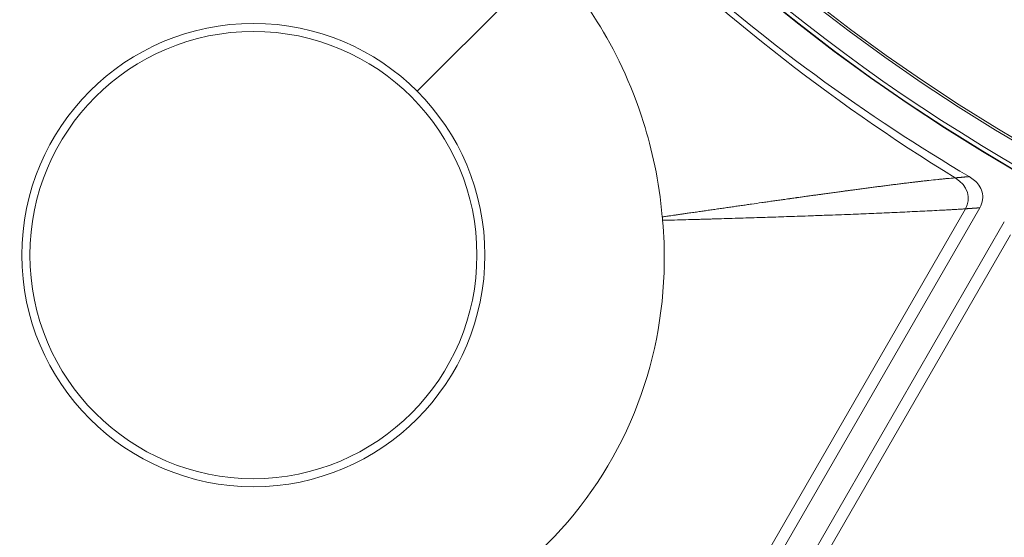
# Model space of a CAD drawing. Header units: inches. Extents: x -2.8 to 15.2, y -6.6 to 17.6.
# Tile 11 of 83: x 10.153 to 10.934, y -4.664 to -4.254. Entities that reach past the tile are written whole.
import ezdxf

# ---------------------------------------------------------------- set-up
doc = ezdxf.new("R2010")
doc.units = ezdxf.units.IN
doc.header["$MEASUREMENT"] = 0
doc.layers.add('Visible (ANSI)', color=7, linetype='Continuous', lineweight=18)
doc.layers.add('Visible Narrow (ANSI)', color=7, linetype='Continuous', lineweight=18)

msp = doc.modelspace()

# ---------------------------------------------------------------- linework, layer by layer
at = {"layer": 'Visible (ANSI)'}
for p, q in [((10.91481, -4.40289), (10.52827, -5.07239)), ((10.93425, -4.41411), (10.54771, -5.08361))]:
    msp.add_line(p, q, dxfattribs=at)
for centre, radius in [((11.68163, -3.09716), 3.54528), ((11.68163, -3.09716), 3.54195), ((11.68163, -3.09716), 3.28346), ((11.68163, -3.09716), 3.23859), ((11.68163, -3.09716), 3.23588), ((11.68163, -3.09716), 3.20276), ((11.68163, -3.09716), 3.20255), ((11.68163, -3.09716), 2.35257), ((11.68163, -3.09716), 2.35236), ((11.68163, -3.09716), 2.3248), ((11.68163, -3.09716), 2.3246), ((11.68163, -3.09716), 1.47462), ((11.68163, -3.09716), 1.47441), ((11.68163, -3.09716), 1.45473), ((11.68163, -3.09716), 1.45301), ((10.33841, -4.44039), 0.17736)]:
    msp.add_circle(centre, radius, dxfattribs=at)
for radius, start, end in [(1.47112, 203.70058, 250.3676), (2.34921, 220.28965, 319.71035)]:
    msp.add_arc((11.68163, -3.09716), radius, start, end, dxfattribs=at)
for points, knots in [([(10.36596, -4.11572), (10.33919, -4.11327), (10.31505, -4.11435), (10.25246, -4.12223), (10.2116, -4.13574), (10.13706, -4.17883), (10.10715, -4.20656), (10.07757, -4.24399), (10.07137, -4.25266), (10.05399, -4.27968), (10.04415, -4.29885), (10.03202, -4.32949), (10.02833, -4.34046), (10.02521, -4.35164)], [0.65832, 0.65832, 0.65832, 0.65832, 0.923924, 0.923924, 1.474283, 1.474283, 2.034449, 2.034449, 2.195295, 2.195295, 2.519827, 2.519827, 2.693161, 2.693161, 2.693161, 2.693161]), ([(10.62062, -4.15817), (10.6323, -4.1696), (10.63938, -4.17625), (10.74477, -4.2746), (10.82784, -4.33126), (10.90638, -4.37815)], [-0.9371294, -0.9371294, -0.9371294, -0.9371294, -0.8911626, -0.8911626, -0.2200137, -0.2200137, -0.2200137, -0.2200137]), ([(10.66284, -4.41015), (10.6604, -4.38135), (10.65455, -4.35613), (10.63808, -4.30388), (10.62476, -4.27676), (10.60411, -4.24399), (10.59619, -4.23308), (10.58149, -4.21588), (10.57616, -4.21041), (10.57227, -4.20652)], [0.8966722, 0.8966722, 0.8966722, 0.8966722, 1.1425432, 1.1425432, 1.5148969, 1.5148969, 1.712622, 1.712622, 1.8439957, 1.8439957, 1.8439957, 1.8439957]), ([(10.90638, -4.37815), (10.90787, -4.37904), (10.9093, -4.38006), (10.91186, -4.38231), (10.91301, -4.38354), (10.91521, -4.38659), (10.91615, -4.38846), (10.91721, -4.39243), (10.91734, -4.39444), (10.91676, -4.39873), (10.91596, -4.4009), (10.91481, -4.40289)], [-0.07495302, -0.07495302, -0.07495302, -0.07495302, -0.06172373, -0.06172373, -0.048972, -0.048972, -0.03303974, -0.03303974, -0.01754322, -0.01754322, 0, 0, 0, 0]), ([(10.42715, -4.75358), (10.44039, -4.74989), (10.45338, -4.74537), (10.50547, -4.72357), (10.54153, -4.69945), (10.60146, -4.63939), (10.62482, -4.60434), (10.65602, -4.52768), (10.66398, -4.48734), (10.66454, -4.43653), (10.6642, -4.42517), (10.66307, -4.41284)], [0.753117, 0.753117, 0.753117, 0.753117, 0.903371, 0.903371, 1.377009, 1.377009, 1.842892, 1.842892, 2.29232, 2.29232, 2.404864, 2.404864, 2.404864, 2.404864]), ([(10.66307, -4.41284), (10.66304, -4.41245), (10.66301, -4.41205), (10.66293, -4.41115), (10.66288, -4.41065), (10.66284, -4.41015)], [0.169491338, 0.169491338, 0.169491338, 0.169491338, 0.169989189, 0.169989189, 0.170623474, 0.170623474, 0.170623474, 0.170623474]), ([(11.0515, -4.63709), (11.02709, -4.64836), (11.00673, -4.66136), (10.95647, -4.69948), (10.92783, -4.73161), (10.88483, -4.8062), (10.87279, -4.84516), (10.86588, -4.89238), (10.86486, -4.90298), (10.86331, -4.93507), (10.86438, -4.95659), (10.8692, -4.9892), (10.87148, -5.00054), (10.87437, -5.01179)], [0.65832, 0.65832, 0.65832, 0.65832, 0.923924, 0.923924, 1.474283, 1.474283, 2.034449, 2.034449, 2.195295, 2.195295, 2.519827, 2.519827, 2.693161, 2.693161, 2.693161, 2.693161])]:
    msp.add_open_spline(points, degree=3, knots=knots, dxfattribs=at)
at = {"layer": 'Visible Narrow (ANSI)'}
for p, q in [((10.46831, -4.31048), (10.57227, -4.20652)), ((10.90343, -4.40371), (10.52461, -5.05985)), ((10.93923, -4.42438), (10.56041, -5.08052))]:
    msp.add_line(p, q, dxfattribs=at)
msp.add_circle((10.33841, -4.44039), 0.18372, dxfattribs=at)
msp.add_ellipse((11.22081, -3.68922), major_axis=(0.84336, -0.65641), ratio=0.705182, start_param=4.537425, end_param=4.869208, dxfattribs=at)
for points, knots in [([(9.79752, -4.29916), (9.79923, -4.30183), (9.80062, -4.30399), (9.80169, -4.30564), (9.80212, -4.3063), (9.80223, -4.30648), (9.80252, -4.30693), (9.80282, -4.30739), (9.80329, -4.30812), (9.80445, -4.30991), (9.80676, -4.31347), (9.80906, -4.31699), (9.81135, -4.32048), (9.81378, -4.32418), (9.81618, -4.32782), (9.81856, -4.3314), (9.82759, -4.34498), (9.8363, -4.35778), (9.84514, -4.37052), (9.85154, -4.37974), (9.858, -4.38892), (9.86474, -4.39832), (9.86731, -4.40191), (9.8699, -4.4055), (9.87249, -4.40908), (9.88853, -4.4312), (9.90498, -4.45303), (9.92182, -4.47454), (9.93161, -4.48704), (9.94152, -4.49944), (9.95157, -4.51173), (9.9566, -4.51787), (9.96165, -4.52399), (9.96674, -4.53008), (9.96929, -4.53313), (9.97184, -4.53616), (9.9736, -4.53825), (9.97448, -4.53929), (9.97455, -4.53938), (9.97463, -4.53947), (9.97583, -4.54089), (9.98646, -4.5537), (10.00729, -4.57726), (10.0177, -4.58904), (10.03068, -4.60349), (10.04644, -4.62041), (10.05683, -4.63156), (10.06843, -4.64378), (10.08131, -4.657), (10.08797, -4.66383), (10.09535, -4.67129), (10.10118, -4.67713), (10.10339, -4.67934), (10.10446, -4.6804), (10.10448, -4.68043), (10.10528, -4.68122), (10.11021, -4.68616), (10.1194, -4.69515), (10.13169, -4.70717), (10.15158, -4.72643), (10.17986, -4.75209), (10.22853, -4.79622), (10.30194, -4.85971), (10.40695, -4.93264), (10.4269, -4.94649), (10.448, -4.96068), (10.4703, -4.97509)], [0.3310293, 0.3310293, 0.3310293, 0.3310293, 0.3359375, 0.3359375, 0.3359375, 0.3378906, 0.3378906, 0.3378906, 0.3398438, 0.3398438, 0.3398438, 0.34375, 0.34375, 0.34375, 0.3478965, 0.3478965, 0.3478965, 0.3636183, 0.3636183, 0.3636183, 0.375, 0.375, 0.375, 0.379353, 0.379353, 0.379353, 0.40625, 0.40625, 0.40625, 0.421875, 0.421875, 0.421875, 0.4296875, 0.4296875, 0.4296875, 0.4335938, 0.4335938, 0.4335938, 0.4355469, 0.4355469, 0.4355469, 0.4658203, 0.4658203, 0.4658203, 0.480957, 0.480957, 0.480957, 0.4909362, 0.4909362, 0.4909362, 0.4960938, 0.4960938, 0.4960938, 0.4980469, 0.4980469, 0.4980469, 0.5523573, 0.5523573, 0.5523573, 0.625, 0.625, 0.625, 0.75, 0.75, 0.75, 0.7737484, 0.7737484, 0.7737484, 0.7737484]), ([(10.66284, -4.41015), (10.66403, -4.40998), (10.66521, -4.4098), (10.6664, -4.40963), (10.66676, -4.40958), (10.66712, -4.40953), (10.66747, -4.40948), (10.66783, -4.40943), (10.66819, -4.40937), (10.66855, -4.40932), (10.66926, -4.40922), (10.66998, -4.40912), (10.67069, -4.40901), (10.67141, -4.40891), (10.67212, -4.40881), (10.67284, -4.4087), (10.67319, -4.40865), (10.67355, -4.4086), (10.67391, -4.40855), (10.67426, -4.4085), (10.67462, -4.40844), (10.67498, -4.40839), (10.67605, -4.40824), (10.67712, -4.40808), (10.67818, -4.40793), (10.67854, -4.40788), (10.67889, -4.40783), (10.67925, -4.40778), (10.6796, -4.40773), (10.67996, -4.40767), (10.68031, -4.40762), (10.68138, -4.40747), (10.68245, -4.40731), (10.68351, -4.40716), (10.68422, -4.40706), (10.68493, -4.40696), (10.68563, -4.40685), (10.68634, -4.40675), (10.68705, -4.40665), (10.68775, -4.40655), (10.68917, -4.40634), (10.69058, -4.40614), (10.69199, -4.40594), (10.69269, -4.40584), (10.6934, -4.40573), (10.6941, -4.40563), (10.69481, -4.40553), (10.69551, -4.40543), (10.69621, -4.40533), (10.69762, -4.40513), (10.69902, -4.40492), (10.70042, -4.40472), (10.70112, -4.40462), (10.70182, -4.40452), (10.70252, -4.40442), (10.70322, -4.40432), (10.70392, -4.40422), (10.70462, -4.40412), (10.70532, -4.40402), (10.70602, -4.40392), (10.70671, -4.40382), (10.70741, -4.40372), (10.70811, -4.40362), (10.7088, -4.40352), (10.7095, -4.40342), (10.7102, -4.40331), (10.71089, -4.40322), (10.71159, -4.40312), (10.71229, -4.40302), (10.71298, -4.40292), (10.71368, -4.40282), (10.71437, -4.40272), (10.71506, -4.40262), (10.71576, -4.40252), (10.71645, -4.40242), (10.71714, -4.40232), (10.71854, -4.40212), (10.71992, -4.40192), (10.72129, -4.40172), (10.72199, -4.40162), (10.72268, -4.40153), (10.72337, -4.40143), (10.72406, -4.40133), (10.72475, -4.40123), (10.72543, -4.40113), (10.72612, -4.40103), (10.72681, -4.40093), (10.7275, -4.40084), (10.72819, -4.40074), (10.72888, -4.40064), (10.72956, -4.40054), (10.73025, -4.40044), (10.73094, -4.40034), (10.73162, -4.40025), (10.73231, -4.40015), (10.733, -4.40005), (10.73368, -4.39995), (10.73645, -4.39956), (10.73918, -4.39917), (10.74188, -4.39879), (10.74256, -4.39869), (10.74324, -4.39859), (10.74392, -4.3985), (10.7446, -4.3984), (10.74528, -4.3983), (10.74596, -4.39821), (10.74664, -4.39811), (10.74732, -4.39801), (10.748, -4.39792), (10.74868, -4.39782), (10.74936, -4.39772), (10.75003, -4.39763), (10.75071, -4.39753), (10.75139, -4.39744), (10.75206, -4.39734), (10.75274, -4.39725), (10.75342, -4.39715), (10.75409, -4.39705), (10.75545, -4.39686), (10.7568, -4.39667), (10.75814, -4.39648), (10.75848, -4.39644), (10.75882, -4.39639), (10.75915, -4.39634), (10.75949, -4.39629), (10.75983, -4.39625), (10.76016, -4.3962), (10.76084, -4.3961), (10.76151, -4.39601), (10.76218, -4.39591), (10.76269, -4.39584), (10.76319, -4.39577), (10.76369, -4.3957), (10.76386, -4.39568), (10.76403, -4.39566), (10.76419, -4.39563), (10.76436, -4.39561), (10.76453, -4.39558), (10.7647, -4.39556), (10.7652, -4.39549), (10.76571, -4.39542), (10.76621, -4.39535), (10.76688, -4.39525), (10.76755, -4.39516), (10.76822, -4.39507), (10.76855, -4.39502), (10.76889, -4.39497), (10.76922, -4.39493), (10.76955, -4.39488), (10.76989, -4.39483), (10.77022, -4.39479), (10.77089, -4.39469), (10.77156, -4.3946), (10.77223, -4.39451), (10.77285, -4.39442), (10.77348, -4.39433), (10.7741, -4.39424), (10.77431, -4.39422), (10.77452, -4.39419), (10.77473, -4.39416), (10.77523, -4.39409), (10.77573, -4.39402), (10.77623, -4.39395), (10.77689, -4.39385), (10.77756, -4.39376), (10.77822, -4.39367), (10.77855, -4.39362), (10.77889, -4.39358), (10.77922, -4.39353), (10.77955, -4.39349), (10.77988, -4.39344), (10.78021, -4.39339), (10.78088, -4.3933), (10.78154, -4.39321), (10.78221, -4.39312), (10.7827, -4.39305), (10.7832, -4.39298), (10.7837, -4.39291), (10.78386, -4.39289), (10.78403, -4.39286), (10.78419, -4.39284), (10.78436, -4.39282), (10.78452, -4.3928), (10.78469, -4.39277), (10.78519, -4.3927), (10.78568, -4.39263), (10.78618, -4.39257), (10.78684, -4.39247), (10.7875, -4.39238), (10.78816, -4.39229), (10.78849, -4.39225), (10.78882, -4.3922), (10.78915, -4.39216), (10.78948, -4.39211), (10.78981, -4.39206), (10.79014, -4.39202), (10.79147, -4.39184), (10.79278, -4.39165), (10.79409, -4.39148), (10.79475, -4.39138), (10.79541, -4.39129), (10.79606, -4.39121), (10.79672, -4.39111), (10.79738, -4.39102), (10.79803, -4.39094), (10.79869, -4.39085), (10.79934, -4.39076), (10.8, -4.39067), (10.80065, -4.39058), (10.80131, -4.39049), (10.80196, -4.3904), (10.80328, -4.39022), (10.80458, -4.39004), (10.80588, -4.38987), (10.80686, -4.38973), (10.80784, -4.3896), (10.80881, -4.38947), (10.80913, -4.38943), (10.80946, -4.38938), (10.80978, -4.38934), (10.81011, -4.38929), (10.81044, -4.38925), (10.81076, -4.38921), (10.81174, -4.38907), (10.81272, -4.38894), (10.81368, -4.38881), (10.81433, -4.38872), (10.81498, -4.38864), (10.81563, -4.38855), (10.81628, -4.38846), (10.81692, -4.38838), (10.81757, -4.38829), (10.81822, -4.3882), (10.81886, -4.38812), (10.81951, -4.38803), (10.82015, -4.38795), (10.8208, -4.38786), (10.82144, -4.38778), (10.82209, -4.38769), (10.82273, -4.3876), (10.82338, -4.38752), (10.82402, -4.38743), (10.82467, -4.38735), (10.82531, -4.38726), (10.8266, -4.38709), (10.82789, -4.38692), (10.82916, -4.38676), (10.8298, -4.38667), (10.83044, -4.38659), (10.83108, -4.38651), (10.83172, -4.38642), (10.83236, -4.38634), (10.833, -4.38625), (10.83364, -4.38617), (10.83428, -4.38609), (10.83491, -4.38601), (10.83556, -4.38592), (10.83619, -4.38584), (10.83683, -4.38576), (10.83747, -4.38568), (10.83811, -4.38559), (10.83874, -4.38551), (10.83938, -4.38543), (10.84001, -4.38535), (10.84065, -4.38527), (10.84128, -4.38519), (10.84192, -4.3851), (10.84255, -4.38502), (10.84319, -4.38494), (10.84382, -4.38486), (10.84445, -4.38478), (10.84573, -4.38462), (10.847, -4.38446), (10.84824, -4.3843), (10.84888, -4.38422), (10.84951, -4.38415), (10.85013, -4.38407), (10.85077, -4.38399), (10.85139, -4.38391), (10.85202, -4.38383), (10.85265, -4.38375), (10.85328, -4.38368), (10.8539, -4.3836), (10.85453, -4.38352), (10.85516, -4.38345), (10.85578, -4.38337), (10.85641, -4.38329), (10.85703, -4.38322), (10.85765, -4.38314), (10.85828, -4.38307), (10.8589, -4.38299), (10.85952, -4.38292), (10.86046, -4.3828), (10.86139, -4.38269), (10.86231, -4.38258), (10.86262, -4.38254), (10.86293, -4.38251), (10.86324, -4.38247), (10.86355, -4.38243), (10.86386, -4.3824), (10.86417, -4.38236), (10.86511, -4.38225), (10.86603, -4.38214), (10.86695, -4.38203), (10.86725, -4.382), (10.86756, -4.38196), (10.86787, -4.38193), (10.86818, -4.38189), (10.86848, -4.38186), (10.86879, -4.38182), (10.86941, -4.38175), (10.87002, -4.38168), (10.87063, -4.38161), (10.87125, -4.38154), (10.87186, -4.38147), (10.87246, -4.3814), (10.87277, -4.38137), (10.87307, -4.38133), (10.87337, -4.3813), (10.87368, -4.38127), (10.87398, -4.38123), (10.87429, -4.3812), (10.87682, -4.38092), (10.87923, -4.38066), (10.88151, -4.38043), (10.88181, -4.38039), (10.88211, -4.38036), (10.8824, -4.38033), (10.8827, -4.3803), (10.883, -4.38027), (10.88329, -4.38024), (10.88389, -4.38018), (10.88448, -4.38012), (10.88506, -4.38007), (10.88551, -4.38002), (10.88595, -4.37998), (10.88638, -4.37994), (10.88653, -4.37993), (10.88667, -4.37991), (10.88682, -4.3799), (10.88697, -4.37988), (10.88711, -4.37987), (10.88726, -4.37986), (10.8877, -4.37981), (10.88813, -4.37977), (10.88856, -4.37973), (10.89102, -4.37951), (10.89327, -4.37932), (10.89532, -4.37917)], [-0.015088, -0.015088, -0.015088, -0.015088, -0.005592, -0.005592, -0.005592, -0.002719, -0.002719, -0.002719, 0.000154, 0.000154, 0.000154, 0.005913, 0.005913, 0.005913, 0.011694, 0.011694, 0.011694, 0.014593, 0.014593, 0.014593, 0.017497, 0.017497, 0.017497, 0.026247, 0.026247, 0.026247, 0.029175, 0.029175, 0.029175, 0.032109, 0.032109, 0.032109, 0.040948, 0.040948, 0.040948, 0.04687, 0.04687, 0.04687, 0.052818, 0.052818, 0.052818, 0.064788, 0.064788, 0.064788, 0.070811, 0.070811, 0.070811, 0.07686, 0.07686, 0.07686, 0.089038, 0.089038, 0.089038, 0.095167, 0.095167, 0.095167, 0.101324, 0.101324, 0.101324, 0.107508, 0.107508, 0.107508, 0.11372, 0.11372, 0.11372, 0.119961, 0.119961, 0.119961, 0.126231, 0.126231, 0.126231, 0.13253, 0.13253, 0.13253, 0.138858, 0.138858, 0.138858, 0.151606, 0.151606, 0.151606, 0.158027, 0.158027, 0.158027, 0.164478, 0.164478, 0.164478, 0.170962, 0.170962, 0.170962, 0.177478, 0.177478, 0.177478, 0.184027, 0.184027, 0.184027, 0.19061, 0.19061, 0.19061, 0.217284, 0.217284, 0.217284, 0.224041, 0.224041, 0.224041, 0.230835, 0.230835, 0.230835, 0.237667, 0.237667, 0.237667, 0.244536, 0.244536, 0.244536, 0.251444, 0.251444, 0.251444, 0.258391, 0.258391, 0.258391, 0.272406, 0.272406, 0.272406, 0.275935, 0.275935, 0.275935, 0.279475, 0.279475, 0.279475, 0.286586, 0.286586, 0.286586, 0.291947, 0.291947, 0.291947, 0.293739, 0.293739, 0.293739, 0.295535, 0.295535, 0.295535, 0.300937, 0.300937, 0.300937, 0.308179, 0.308179, 0.308179, 0.311817, 0.311817, 0.311817, 0.315466, 0.315466, 0.315466, 0.322799, 0.322799, 0.322799, 0.329716, 0.329716, 0.329716, 0.332031, 0.332031, 0.332031, 0.337607, 0.337607, 0.337607, 0.345084, 0.345084, 0.345084, 0.348841, 0.348841, 0.348841, 0.35261, 0.35261, 0.35261, 0.360188, 0.360188, 0.360188, 0.365905, 0.365905, 0.365905, 0.367817, 0.367817, 0.367817, 0.369733, 0.369733, 0.369733, 0.375499, 0.375499, 0.375499, 0.383236, 0.383236, 0.383236, 0.387125, 0.387125, 0.387125, 0.391027, 0.391027, 0.391027, 0.406781, 0.406781, 0.406781, 0.414745, 0.414745, 0.414745, 0.42277, 0.42277, 0.42277, 0.430857, 0.430857, 0.430857, 0.439007, 0.439007, 0.439007, 0.455501, 0.455501, 0.455501, 0.46805, 0.46805, 0.46805, 0.472267, 0.472267, 0.472267, 0.476503, 0.476503, 0.476503, 0.489319, 0.489319, 0.489319, 0.497956, 0.497956, 0.497956, 0.50667, 0.50667, 0.50667, 0.515464, 0.515464, 0.515464, 0.524339, 0.524339, 0.524339, 0.533297, 0.533297, 0.533297, 0.542341, 0.542341, 0.542341, 0.560699, 0.560699, 0.560699, 0.570017, 0.570017, 0.570017, 0.579433, 0.579433, 0.579433, 0.588948, 0.588948, 0.588948, 0.598567, 0.598567, 0.598567, 0.608292, 0.608292, 0.608292, 0.618128, 0.618128, 0.618128, 0.628078, 0.628078, 0.628078, 0.638146, 0.638146, 0.638146, 0.658655, 0.658655, 0.658655, 0.669106, 0.669106, 0.669106, 0.679693, 0.679693, 0.679693, 0.690424, 0.690424, 0.690424, 0.701303, 0.701303, 0.701303, 0.712338, 0.712338, 0.712338, 0.723535, 0.723535, 0.723535, 0.74065, 0.74065, 0.74065, 0.746444, 0.746444, 0.746444, 0.752285, 0.752285, 0.752285, 0.770098, 0.770098, 0.770098, 0.776136, 0.776136, 0.776136, 0.782227, 0.782227, 0.782227, 0.794573, 0.794573, 0.794573, 0.807148, 0.807148, 0.807148, 0.813524, 0.813524, 0.813524, 0.819963, 0.819963, 0.819963, 0.873952, 0.873952, 0.873952, 0.881046, 0.881046, 0.881046, 0.888225, 0.888225, 0.888225, 0.902854, 0.902854, 0.902854, 0.914076, 0.914076, 0.914076, 0.917867, 0.917867, 0.917867, 0.921684, 0.921684, 0.921684, 0.933297, 0.933297, 0.933297, 1, 1, 1, 1]), ([(10.66307, -4.41284), (10.66405, -4.41282), (10.66503, -4.41279), (10.66601, -4.41276), (10.66896, -4.41269), (10.67189, -4.41261), (10.67482, -4.41253), (10.67776, -4.41245), (10.68068, -4.41237), (10.6836, -4.4123), (10.68506, -4.41226), (10.68652, -4.41222), (10.68798, -4.41218), (10.68944, -4.41214), (10.6909, -4.4121), (10.69236, -4.41206), (10.69381, -4.41202), (10.69527, -4.41198), (10.69672, -4.41194), (10.69818, -4.4119), (10.69963, -4.41186), (10.70108, -4.41182), (10.70152, -4.4118), (10.70195, -4.41179), (10.70238, -4.41178), (10.7034, -4.41175), (10.70442, -4.41172), (10.70544, -4.41169), (10.70689, -4.41165), (10.70833, -4.41161), (10.70979, -4.41157), (10.71551, -4.4114), (10.72128, -4.41123), (10.72712, -4.41105), (10.73278, -4.41087), (10.73852, -4.41069), (10.74436, -4.4105), (10.74997, -4.41032), (10.75567, -4.41013), (10.76149, -4.40993), (10.76706, -4.40974), (10.77272, -4.40954), (10.77851, -4.40933), (10.77877, -4.40932), (10.77903, -4.40931), (10.7793, -4.4093), (10.78384, -4.40914), (10.78846, -4.40897), (10.79316, -4.4088), (10.79966, -4.40856), (10.80598, -4.40833), (10.81211, -4.40809), (10.81779, -4.40787), (10.82331, -4.40765), (10.82867, -4.40742), (10.8343, -4.40719), (10.83976, -4.40696), (10.84504, -4.40672), (10.85061, -4.40646), (10.85599, -4.4062), (10.86116, -4.40595), (10.86665, -4.40569), (10.87191, -4.40542), (10.87691, -4.40518), (10.87954, -4.40505), (10.8821, -4.40492), (10.88459, -4.4048), (10.88587, -4.40474), (10.88712, -4.40467), (10.88836, -4.40461), (10.88962, -4.40455), (10.89086, -4.40448), (10.89208, -4.40442), (10.89269, -4.40438), (10.8933, -4.40435), (10.89391, -4.40432), (10.89452, -4.40428), (10.89513, -4.40425), (10.89572, -4.40422), (10.89633, -4.40418), (10.89693, -4.40415), (10.89752, -4.40411), (10.89811, -4.40408), (10.8987, -4.40404), (10.89929, -4.404), (10.89988, -4.40396), (10.90046, -4.40392), (10.90103, -4.40389), (10.90161, -4.40385), (10.90219, -4.4038), (10.90275, -4.40376), (10.90298, -4.40375), (10.9032, -4.40373), (10.90343, -4.40371)], [-0.023971, -0.023971, -0.023971, -0.023971, -0.011608, -0.011608, -0.011608, 0.025507, 0.025507, 0.025507, 0.062666, 0.062666, 0.062666, 0.081229, 0.081229, 0.081229, 0.099762, 0.099762, 0.099762, 0.118251, 0.118251, 0.118251, 0.136682, 0.136682, 0.136682, 0.142154, 0.142154, 0.142154, 0.155042, 0.155042, 0.155042, 0.173318, 0.173318, 0.173318, 0.24535, 0.24535, 0.24535, 0.315196, 0.315196, 0.315196, 0.382396, 0.382396, 0.382396, 0.446682, 0.446682, 0.446682, 0.449598, 0.449598, 0.449598, 0.5, 0.5, 0.5, 0.569749, 0.569749, 0.569749, 0.634275, 0.634275, 0.634275, 0.70199, 0.70199, 0.70199, 0.773418, 0.773418, 0.773418, 0.849247, 0.849247, 0.849247, 0.88909, 0.88909, 0.88909, 0.909554, 0.909554, 0.909554, 0.930407, 0.930407, 0.930407, 0.940986, 0.940986, 0.940986, 0.951672, 0.951672, 0.951672, 0.962467, 0.962467, 0.962467, 0.973375, 0.973375, 0.973375, 0.984399, 0.984399, 0.984399, 0.995543, 0.995543, 0.995543, 1, 1, 1, 1])]:
    msp.add_open_spline(points, degree=3, knots=knots, dxfattribs=at)
msp.add_rational_spline([(10.90638, -4.37815), (10.90269, -4.37849), (10.89901, -4.37883), (10.89532, -4.37917)], [0.999999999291, 0.999999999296, 0.999999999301, 0.999999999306], degree=3, dxfattribs=at)
msp.add_open_spline([(10.89532, -4.37917), (10.90534, -4.38531), (10.90819, -4.39547), (10.90343, -4.40371)], degree=3, dxfattribs=at)
msp.add_rational_spline([(10.90343, -4.40371), (10.90676, -4.40347), (10.9101, -4.40323), (10.91344, -4.40299), (10.91389, -4.40296), (10.91435, -4.40292), (10.91481, -4.40289)], [0.999999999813, 0.999999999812, 0.999999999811, 0.99999999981, 0.99999999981, 0.99999999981, 0.99999999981], degree=3, knots=[0.2764011, 0.2764011, 0.2764011, 0.2764011, 1, 1, 1, 1.099463, 1.099463, 1.099463, 1.099463], dxfattribs=at)

doc.saveas('drawing.dxf')
